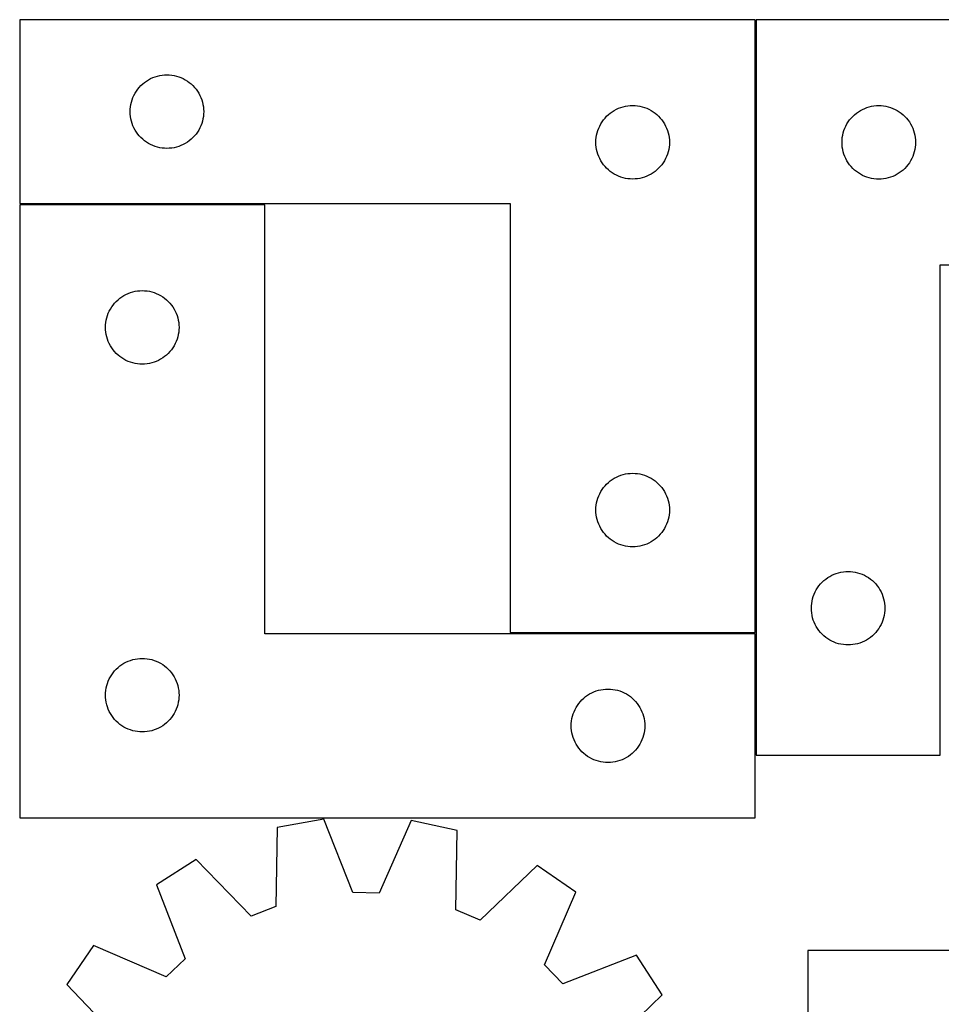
# Model space of a CAD drawing. Header units: millimetres. Extents: x 7 to 1243, y 7 to 1260.
# Tile 13 of 20: x 7 to 232, y 1019 to 1260. Entities that reach past the tile are written whole.
import ezdxf

# ---------------------------------------------------------------- set-up
doc = ezdxf.new("R2010")
doc.units = ezdxf.units.MM
doc.layers.add('CUT', color=7, linetype='CONTINUOUS', true_color=0x000000)

msp = doc.modelspace()

# ---------------------------------------------------------------- linework, layer by layer
at = {"layer": 'CUT'}
for p, q in [((186.55987, 1259.63703), (6.55987, 1259.63703)), ((6.55987, 1259.63703), (6.55987, 1214.63703)), ((186.55987, 1109.63703), (186.55987, 1259.63703)), ((186.80828, 1259.617735), (186.80828, 1079.617735)), ((336.80828, 1259.617735), (186.80828, 1259.617735)), ((39.666915, 1245.659401), (40.230498, 1245.830362)), ((40.230498, 1245.830362), (40.804057, 1245.964097)), ((40.804057, 1245.964097), (41.385134, 1246.060034)), ((41.385134, 1246.060034), (41.971242, 1246.11776)), ((41.971242, 1246.11776), (42.55987, 1246.13703)), ((42.55987, 1246.13703), (43.148498, 1246.11776)), ((43.148498, 1246.11776), (43.734606, 1246.060034)), ((43.734606, 1246.060034), (44.315683, 1245.964097)), ((44.315683, 1245.964097), (44.889241, 1245.830362)), ((44.889241, 1245.830362), (45.452825, 1245.659401)), ((35.793312, 1243.071142), (36.195909, 1243.500991)), ((36.195909, 1243.500991), (36.625758, 1243.903588)), ((36.625758, 1243.903588), (37.081017, 1244.27721)), ((37.081017, 1244.27721), (37.559738, 1244.620256)), ((37.559738, 1244.620256), (38.05987, 1244.931259)), ((38.05987, 1244.931259), (38.579272, 1245.208885)), ((38.579272, 1245.208885), (39.115719, 1245.451946)), ((39.115719, 1245.451946), (39.666915, 1245.659401)), ((45.452825, 1245.659401), (46.004021, 1245.451946)), ((46.004021, 1245.451946), (46.540468, 1245.208885)), ((46.540468, 1245.208885), (47.05987, 1244.931259)), ((47.05987, 1244.931259), (47.560002, 1244.620256)), ((47.560002, 1244.620256), (48.038723, 1244.27721)), ((48.038723, 1244.27721), (48.493982, 1243.903588)), ((48.493982, 1243.903588), (48.923831, 1243.500991)), ((48.923831, 1243.500991), (49.326428, 1243.071142)), ((34.244954, 1240.581181), (34.488015, 1241.117628)), ((34.488015, 1241.117628), (34.765641, 1241.63703)), ((34.765641, 1241.63703), (35.076643, 1242.137162)), ((35.076643, 1242.137162), (35.41969, 1242.615883)), ((35.41969, 1242.615883), (35.793312, 1243.071142)), ((49.326428, 1243.071142), (49.70005, 1242.615883)), ((49.70005, 1242.615883), (50.043096, 1242.137162)), ((50.043096, 1242.137162), (50.354099, 1241.63703)), ((50.354099, 1241.63703), (50.631725, 1241.117628)), ((50.631725, 1241.117628), (50.874786, 1240.581181)), ((33.636866, 1238.311766), (33.732802, 1238.892843)), ((33.732802, 1238.892843), (33.866537, 1239.466401)), ((33.866537, 1239.466401), (34.037499, 1240.029985)), ((34.037499, 1240.029985), (34.244954, 1240.581181)), ((50.874786, 1240.581181), (51.082241, 1240.029985)), ((51.082241, 1240.029985), (51.253202, 1239.466401)), ((51.253202, 1239.466401), (51.386937, 1238.892843)), ((51.386937, 1238.892843), (51.482874, 1238.311766)), ((154.804057, 1238.464097), (155.385134, 1238.560034)), ((155.385134, 1238.560034), (155.971242, 1238.61776)), ((155.971242, 1238.61776), (156.55987, 1238.63703)), ((156.55987, 1238.63703), (157.148498, 1238.61776)), ((157.148498, 1238.61776), (157.734606, 1238.560034)), ((157.734606, 1238.560034), (158.315683, 1238.464097)), ((215.052467, 1238.444803), (215.633544, 1238.540739)), ((215.633544, 1238.540739), (216.219652, 1238.598465)), ((216.219652, 1238.598465), (216.80828, 1238.617735)), ((216.80828, 1238.617735), (217.396908, 1238.598465)), ((217.396908, 1238.598465), (217.983016, 1238.540739)), ((217.983016, 1238.540739), (218.564093, 1238.444803)), ((33.55987, 1237.13703), (33.57914, 1237.725658)), ((33.57914, 1236.548402), (33.55987, 1237.13703)), ((33.57914, 1237.725658), (33.636866, 1238.311766)), ((33.636866, 1235.962294), (33.57914, 1236.548402)), ((51.482874, 1238.311766), (51.5406, 1237.725658)), ((51.5406, 1236.548402), (51.482874, 1235.962294)), ((51.5406, 1237.725658), (51.55987, 1237.13703)), ((51.55987, 1237.13703), (51.5406, 1236.548402)), ((150.195909, 1236.000991), (150.625758, 1236.403588)), ((150.625758, 1236.403588), (151.081017, 1236.77721)), ((151.081017, 1236.77721), (151.559738, 1237.120256)), ((151.559738, 1237.120256), (152.05987, 1237.431259)), ((152.05987, 1237.431259), (152.579272, 1237.708885)), ((152.579272, 1237.708885), (153.115719, 1237.951946)), ((153.115719, 1237.951946), (153.666915, 1238.159401)), ((153.666915, 1238.159401), (154.230498, 1238.330362)), ((154.230498, 1238.330362), (154.804057, 1238.464097)), ((158.315683, 1238.464097), (158.889241, 1238.330362)), ((158.889241, 1238.330362), (159.452825, 1238.159401)), ((159.452825, 1238.159401), (160.004021, 1237.951946)), ((160.004021, 1237.951946), (160.540468, 1237.708885)), ((160.540468, 1237.708885), (161.05987, 1237.431259)), ((161.05987, 1237.431259), (161.560002, 1237.120256)), ((161.560002, 1237.120256), (162.038723, 1236.77721)), ((162.038723, 1236.77721), (162.493982, 1236.403588)), ((162.493982, 1236.403588), (162.923831, 1236.000991)), ((210.444319, 1235.981696), (210.874167, 1236.384293)), ((210.874167, 1236.384293), (211.329427, 1236.757915)), ((211.329427, 1236.757915), (211.808148, 1237.100962)), ((211.808148, 1237.100962), (212.30828, 1237.411964)), ((212.30828, 1237.411964), (212.827682, 1237.68959)), ((212.827682, 1237.68959), (213.364129, 1237.932651)), ((213.364129, 1237.932651), (213.915325, 1238.140106)), ((213.915325, 1238.140106), (214.478908, 1238.311068)), ((214.478908, 1238.311068), (215.052467, 1238.444803)), ((218.564093, 1238.444803), (219.137651, 1238.311068)), ((219.137651, 1238.311068), (219.701235, 1238.140106)), ((219.701235, 1238.140106), (220.252431, 1237.932651)), ((220.252431, 1237.932651), (220.788878, 1237.68959)), ((220.788878, 1237.68959), (221.30828, 1237.411964)), ((221.30828, 1237.411964), (221.808412, 1237.100962)), ((221.808412, 1237.100962), (222.287133, 1236.757915)), ((222.287133, 1236.757915), (222.742392, 1236.384293)), ((222.742392, 1236.384293), (223.172241, 1235.981696)), ((33.732802, 1235.381217), (33.636866, 1235.962294)), ((33.866537, 1234.807658), (33.732802, 1235.381217)), ((34.037499, 1234.244075), (33.866537, 1234.807658)), ((34.244954, 1233.692879), (34.037499, 1234.244075)), ((51.082241, 1234.244075), (50.874786, 1233.692879)), ((51.253202, 1234.807658), (51.082241, 1234.244075)), ((51.386937, 1235.381217), (51.253202, 1234.807658)), ((51.482874, 1235.962294), (51.386937, 1235.381217)), ((148.488015, 1233.617628), (148.765641, 1234.13703)), ((148.765641, 1234.13703), (149.076643, 1234.637162)), ((149.076643, 1234.637162), (149.41969, 1235.115883)), ((149.41969, 1235.115883), (149.793312, 1235.571142)), ((149.793312, 1235.571142), (150.195909, 1236.000991)), ((162.923831, 1236.000991), (163.326428, 1235.571142)), ((163.326428, 1235.571142), (163.70005, 1235.115883)), ((163.70005, 1235.115883), (164.043096, 1234.637162)), ((164.043096, 1234.637162), (164.354099, 1234.13703)), ((164.354099, 1234.13703), (164.631725, 1233.617628)), ((208.736425, 1233.598333), (209.014051, 1234.117735)), ((209.014051, 1234.117735), (209.325053, 1234.617867)), ((209.325053, 1234.617867), (209.6681, 1235.096588)), ((209.6681, 1235.096588), (210.041722, 1235.551847)), ((210.041722, 1235.551847), (210.444319, 1235.981696)), ((223.172241, 1235.981696), (223.574838, 1235.551847)), ((223.574838, 1235.551847), (223.94846, 1235.096588)), ((223.94846, 1235.096588), (224.291506, 1234.617867)), ((224.291506, 1234.617867), (224.602508, 1234.117735)), ((224.602508, 1234.117735), (224.880134, 1233.598333)), ((34.488015, 1233.156432), (34.244954, 1233.692879)), ((34.765641, 1232.63703), (34.488015, 1233.156432)), ((35.076643, 1232.136898), (34.765641, 1232.63703)), ((35.41969, 1231.658177), (35.076643, 1232.136898)), ((35.793312, 1231.202918), (35.41969, 1231.658177)), ((49.70005, 1231.658177), (49.326428, 1231.202918)), ((50.043096, 1232.136898), (49.70005, 1231.658177)), ((50.354099, 1232.63703), (50.043096, 1232.136898)), ((50.631725, 1233.156432), (50.354099, 1232.63703)), ((50.874786, 1233.692879), (50.631725, 1233.156432)), ((147.636866, 1230.811766), (147.732802, 1231.392843)), ((147.732802, 1231.392843), (147.866537, 1231.966401)), ((147.866537, 1231.966401), (148.037499, 1232.529985)), ((148.037499, 1232.529985), (148.244954, 1233.081181)), ((148.244954, 1233.081181), (148.488015, 1233.617628)), ((164.631725, 1233.617628), (164.874786, 1233.081181)), ((164.874786, 1233.081181), (165.082241, 1232.529985)), ((165.082241, 1232.529985), (165.253202, 1231.966401)), ((165.253202, 1231.966401), (165.386937, 1231.392843)), ((165.386937, 1231.392843), (165.482874, 1230.811766)), ((207.885276, 1230.792471), (207.981212, 1231.373548)), ((207.981212, 1231.373548), (208.114947, 1231.947107)), ((208.114947, 1231.947107), (208.285909, 1232.51069)), ((208.285909, 1232.51069), (208.493364, 1233.061886)), ((208.493364, 1233.061886), (208.736425, 1233.598333)), ((224.880134, 1233.598333), (225.123196, 1233.061886)), ((225.123196, 1233.061886), (225.330651, 1232.51069)), ((225.330651, 1232.51069), (225.501612, 1231.947107)), ((225.501612, 1231.947107), (225.635347, 1231.373548)), ((225.635347, 1231.373548), (225.731284, 1230.792471)), ((36.195909, 1230.773069), (35.793312, 1231.202918)), ((36.625758, 1230.370472), (36.195909, 1230.773069)), ((37.081017, 1229.99685), (36.625758, 1230.370472)), ((37.559738, 1229.653803), (37.081017, 1229.99685)), ((38.05987, 1229.342801), (37.559738, 1229.653803)), ((38.579272, 1229.065175), (38.05987, 1229.342801)), ((39.115719, 1228.822114), (38.579272, 1229.065175)), ((46.540468, 1229.065175), (46.004021, 1228.822114)), ((47.05987, 1229.342801), (46.540468, 1229.065175)), ((47.560002, 1229.653803), (47.05987, 1229.342801)), ((48.038723, 1229.99685), (47.560002, 1229.653803)), ((48.493982, 1230.370472), (48.038723, 1229.99685)), ((48.923831, 1230.773069), (48.493982, 1230.370472)), ((49.326428, 1231.202918), (48.923831, 1230.773069)), ((147.55987, 1229.63703), (147.57914, 1230.225658)), ((147.57914, 1229.048402), (147.55987, 1229.63703)), ((147.57914, 1230.225658), (147.636866, 1230.811766)), ((147.636866, 1228.462294), (147.57914, 1229.048402)), ((165.482874, 1230.811766), (165.5406, 1230.225658)), ((165.5406, 1229.048402), (165.482874, 1228.462294)), ((165.5406, 1230.225658), (165.55987, 1229.63703)), ((165.55987, 1229.63703), (165.5406, 1229.048402)), ((207.80828, 1229.617735), (207.82755, 1230.206363)), ((207.82755, 1229.029107), (207.80828, 1229.617735)), ((207.82755, 1230.206363), (207.885276, 1230.792471)), ((207.885276, 1228.442999), (207.82755, 1229.029107)), ((225.731284, 1230.792471), (225.78901, 1230.206363)), ((225.78901, 1229.029107), (225.731284, 1228.442999)), ((225.78901, 1230.206363), (225.80828, 1229.617735)), ((225.80828, 1229.617735), (225.78901, 1229.029107)), ((39.666915, 1228.614659), (39.115719, 1228.822114)), ((40.230498, 1228.443697), (39.666915, 1228.614659)), ((40.804057, 1228.309962), (40.230498, 1228.443697)), ((41.385134, 1228.214026), (40.804057, 1228.309962)), ((41.971242, 1228.1563), (41.385134, 1228.214026)), ((42.55987, 1228.13703), (41.971242, 1228.1563)), ((43.148498, 1228.1563), (42.55987, 1228.13703)), ((43.734606, 1228.214026), (43.148498, 1228.1563)), ((44.315683, 1228.309962), (43.734606, 1228.214026)), ((44.889241, 1228.443697), (44.315683, 1228.309962)), ((45.452825, 1228.614659), (44.889241, 1228.443697)), ((46.004021, 1228.822114), (45.452825, 1228.614659)), ((147.732802, 1227.881217), (147.636866, 1228.462294)), ((147.866537, 1227.307658), (147.732802, 1227.881217)), ((148.037499, 1226.744075), (147.866537, 1227.307658)), ((148.244954, 1226.192879), (148.037499, 1226.744075)), ((165.082241, 1226.744075), (164.874786, 1226.192879)), ((165.253202, 1227.307658), (165.082241, 1226.744075)), ((165.386937, 1227.881217), (165.253202, 1227.307658)), ((165.482874, 1228.462294), (165.386937, 1227.881217)), ((207.981212, 1227.861922), (207.885276, 1228.442999)), ((208.114947, 1227.288364), (207.981212, 1227.861922)), ((208.285909, 1226.72478), (208.114947, 1227.288364)), ((208.493364, 1226.173584), (208.285909, 1226.72478)), ((225.330651, 1226.72478), (225.123196, 1226.173584)), ((225.501612, 1227.288364), (225.330651, 1226.72478)), ((225.635347, 1227.861922), (225.501612, 1227.288364)), ((225.731284, 1228.442999), (225.635347, 1227.861922)), ((148.488015, 1225.656432), (148.244954, 1226.192879)), ((148.765641, 1225.13703), (148.488015, 1225.656432)), ((149.076643, 1224.636898), (148.765641, 1225.13703)), ((149.41969, 1224.158177), (149.076643, 1224.636898)), ((149.793312, 1223.702918), (149.41969, 1224.158177)), ((163.70005, 1224.158177), (163.326428, 1223.702918)), ((164.043096, 1224.636898), (163.70005, 1224.158177)), ((164.354099, 1225.13703), (164.043096, 1224.636898)), ((164.631725, 1225.656432), (164.354099, 1225.13703)), ((164.874786, 1226.192879), (164.631725, 1225.656432)), ((208.736425, 1225.637137), (208.493364, 1226.173584)), ((209.014051, 1225.117735), (208.736425, 1225.637137)), ((209.325053, 1224.617603), (209.014051, 1225.117735)), ((209.6681, 1224.138882), (209.325053, 1224.617603)), ((210.041722, 1223.683623), (209.6681, 1224.138882)), ((223.94846, 1224.138882), (223.574838, 1223.683623)), ((224.291506, 1224.617603), (223.94846, 1224.138882)), ((224.602508, 1225.117735), (224.291506, 1224.617603)), ((224.880134, 1225.637137), (224.602508, 1225.117735)), ((225.123196, 1226.173584), (224.880134, 1225.637137)), ((150.195909, 1223.273069), (149.793312, 1223.702918)), ((150.625758, 1222.870472), (150.195909, 1223.273069)), ((151.081017, 1222.49685), (150.625758, 1222.870472)), ((151.559738, 1222.153803), (151.081017, 1222.49685)), ((152.05987, 1221.842801), (151.559738, 1222.153803)), ((152.579272, 1221.565175), (152.05987, 1221.842801)), ((161.05987, 1221.842801), (160.540468, 1221.565175)), ((161.560002, 1222.153803), (161.05987, 1221.842801)), ((162.038723, 1222.49685), (161.560002, 1222.153803)), ((162.493982, 1222.870472), (162.038723, 1222.49685)), ((162.923831, 1223.273069), (162.493982, 1222.870472)), ((163.326428, 1223.702918), (162.923831, 1223.273069)), ((210.444319, 1223.253774), (210.041722, 1223.683623)), ((210.874167, 1222.851177), (210.444319, 1223.253774)), ((211.329427, 1222.477555), (210.874167, 1222.851177)), ((211.808148, 1222.134509), (211.329427, 1222.477555)), ((212.30828, 1221.823507), (211.808148, 1222.134509)), ((212.827682, 1221.54588), (212.30828, 1221.823507)), ((221.30828, 1221.823507), (220.788878, 1221.54588)), ((221.808412, 1222.134509), (221.30828, 1221.823507)), ((222.287133, 1222.477555), (221.808412, 1222.134509)), ((222.742392, 1222.851177), (222.287133, 1222.477555)), ((223.172241, 1223.253774), (222.742392, 1222.851177)), ((223.574838, 1223.683623), (223.172241, 1223.253774)), ((153.115719, 1221.322114), (152.579272, 1221.565175)), ((153.666915, 1221.114659), (153.115719, 1221.322114)), ((154.230498, 1220.943697), (153.666915, 1221.114659)), ((154.804057, 1220.809962), (154.230498, 1220.943697)), ((155.385134, 1220.714026), (154.804057, 1220.809962)), ((155.971242, 1220.6563), (155.385134, 1220.714026)), ((156.55987, 1220.63703), (155.971242, 1220.6563)), ((157.148498, 1220.6563), (156.55987, 1220.63703)), ((157.734606, 1220.714026), (157.148498, 1220.6563)), ((158.315683, 1220.809962), (157.734606, 1220.714026)), ((158.889241, 1220.943697), (158.315683, 1220.809962)), ((159.452825, 1221.114659), (158.889241, 1220.943697)), ((160.004021, 1221.322114), (159.452825, 1221.114659)), ((160.540468, 1221.565175), (160.004021, 1221.322114)), ((213.364129, 1221.302819), (212.827682, 1221.54588)), ((213.915325, 1221.095364), (213.364129, 1221.302819)), ((214.478908, 1220.924403), (213.915325, 1221.095364)), ((215.052467, 1220.790668), (214.478908, 1220.924403)), ((215.633544, 1220.694731), (215.052467, 1220.790668)), ((216.219652, 1220.637005), (215.633544, 1220.694731)), ((216.80828, 1220.617735), (216.219652, 1220.637005)), ((217.396908, 1220.637005), (216.80828, 1220.617735)), ((217.983016, 1220.694731), (217.396908, 1220.637005)), ((218.564093, 1220.790668), (217.983016, 1220.694731)), ((219.137651, 1220.924403), (218.564093, 1220.790668)), ((219.701235, 1221.095364), (219.137651, 1220.924403)), ((220.252431, 1221.302819), (219.701235, 1221.095364)), ((220.788878, 1221.54588), (220.252431, 1221.302819)), ((6.55987, 1214.63703), (126.55987, 1214.63703)), ((126.55987, 1214.63703), (126.55987, 1109.63703)), ((66.523374, 1214.335024), (6.523374, 1214.335024)), ((6.523374, 1214.335024), (6.523374, 1064.335024)), ((66.523374, 1109.335024), (66.523374, 1214.335024)), ((231.80828, 1079.617735), (231.80828, 1199.617735)), ((231.80828, 1199.617735), (336.80828, 1199.617735)), ((33.079223, 1192.64994), (33.630419, 1192.857396)), ((33.630419, 1192.857396), (34.194003, 1193.028357)), ((34.194003, 1193.028357), (34.767561, 1193.162092)), ((34.767561, 1193.162092), (35.348638, 1193.258028)), ((35.348638, 1193.258028), (35.934746, 1193.315755)), ((35.934746, 1193.315755), (36.523374, 1193.335024)), ((36.523374, 1193.335024), (37.112002, 1193.315755)), ((37.112002, 1193.315755), (37.69811, 1193.258028)), ((37.69811, 1193.258028), (38.279187, 1193.162092)), ((38.279187, 1193.162092), (38.852745, 1193.028357)), ((38.852745, 1193.028357), (39.416329, 1192.857396)), ((39.416329, 1192.857396), (39.967525, 1192.64994)), ((29.756816, 1190.269137), (30.159413, 1190.698985)), ((30.159413, 1190.698985), (30.589262, 1191.101583)), ((30.589262, 1191.101583), (31.044521, 1191.475204)), ((31.044521, 1191.475204), (31.523242, 1191.818251)), ((31.523242, 1191.818251), (32.023374, 1192.129253)), ((32.023374, 1192.129253), (32.542776, 1192.406879)), ((32.542776, 1192.406879), (33.079223, 1192.64994)), ((39.967525, 1192.64994), (40.503972, 1192.406879)), ((40.503972, 1192.406879), (41.023374, 1192.129253)), ((41.023374, 1192.129253), (41.523506, 1191.818251)), ((41.523506, 1191.818251), (42.002227, 1191.475204)), ((42.002227, 1191.475204), (42.457486, 1191.101583)), ((42.457486, 1191.101583), (42.887335, 1190.698985)), ((42.887335, 1190.698985), (43.289932, 1190.269137)), ((28.208458, 1187.779175), (28.451519, 1188.315623)), ((28.451519, 1188.315623), (28.729145, 1188.835024)), ((28.729145, 1188.835024), (29.040147, 1189.335156)), ((29.040147, 1189.335156), (29.383194, 1189.813877)), ((29.383194, 1189.813877), (29.756816, 1190.269137)), ((43.289932, 1190.269137), (43.663554, 1189.813877)), ((43.663554, 1189.813877), (44.0066, 1189.335156)), ((44.0066, 1189.335156), (44.317603, 1188.835024)), ((44.317603, 1188.835024), (44.595229, 1188.315623)), ((44.595229, 1188.315623), (44.83829, 1187.779175)), ((27.60037, 1185.50976), (27.696306, 1186.090837)), ((27.696306, 1186.090837), (27.830042, 1186.664396)), ((27.830042, 1186.664396), (28.001003, 1187.22798)), ((28.001003, 1187.22798), (28.208458, 1187.779175)), ((44.83829, 1187.779175), (45.045745, 1187.22798)), ((45.045745, 1187.22798), (45.216706, 1186.664396)), ((45.216706, 1186.664396), (45.350441, 1186.090837)), ((45.350441, 1186.090837), (45.446378, 1185.50976)), ((27.523374, 1184.335024), (27.542644, 1184.923653)), ((27.542644, 1183.746396), (27.523374, 1184.335024)), ((27.542644, 1184.923653), (27.60037, 1185.50976)), ((27.60037, 1183.160289), (27.542644, 1183.746396)), ((27.696306, 1182.579211), (27.60037, 1183.160289)), ((45.446378, 1183.160289), (45.350441, 1182.579211)), ((45.446378, 1185.50976), (45.504104, 1184.923653)), ((45.504104, 1183.746396), (45.446378, 1183.160289)), ((45.504104, 1184.923653), (45.523374, 1184.335024)), ((45.523374, 1184.335024), (45.504104, 1183.746396)), ((27.830042, 1182.005653), (27.696306, 1182.579211)), ((28.001003, 1181.442069), (27.830042, 1182.005653)), ((28.208458, 1180.890874), (28.001003, 1181.442069)), ((28.451519, 1180.354426), (28.208458, 1180.890874)), ((44.83829, 1180.890874), (44.595229, 1180.354426)), ((45.045745, 1181.442069), (44.83829, 1180.890874)), ((45.216706, 1182.005653), (45.045745, 1181.442069)), ((45.350441, 1182.579211), (45.216706, 1182.005653)), ((28.729145, 1179.835024), (28.451519, 1180.354426)), ((29.040147, 1179.334892), (28.729145, 1179.835024)), ((29.383194, 1178.856172), (29.040147, 1179.334892)), ((29.756816, 1178.400912), (29.383194, 1178.856172)), ((30.159413, 1177.971063), (29.756816, 1178.400912)), ((43.289932, 1178.400912), (42.887335, 1177.971063)), ((43.663554, 1178.856172), (43.289932, 1178.400912)), ((44.0066, 1179.334892), (43.663554, 1178.856172)), ((44.317603, 1179.835024), (44.0066, 1179.334892)), ((44.595229, 1180.354426), (44.317603, 1179.835024)), ((30.589262, 1177.568466), (30.159413, 1177.971063)), ((31.044521, 1177.194844), (30.589262, 1177.568466)), ((31.523242, 1176.851798), (31.044521, 1177.194844)), ((32.023374, 1176.540796), (31.523242, 1176.851798)), ((32.542776, 1176.26317), (32.023374, 1176.540796)), ((33.079223, 1176.020109), (32.542776, 1176.26317)), ((33.630419, 1175.812653), (33.079223, 1176.020109)), ((39.967525, 1176.020109), (39.416329, 1175.812653)), ((40.503972, 1176.26317), (39.967525, 1176.020109)), ((41.023374, 1176.540796), (40.503972, 1176.26317)), ((41.523506, 1176.851798), (41.023374, 1176.540796)), ((42.002227, 1177.194844), (41.523506, 1176.851798)), ((42.457486, 1177.568466), (42.002227, 1177.194844)), ((42.887335, 1177.971063), (42.457486, 1177.568466)), ((34.194003, 1175.641692), (33.630419, 1175.812653)), ((34.767561, 1175.507957), (34.194003, 1175.641692)), ((35.348638, 1175.412021), (34.767561, 1175.507957)), ((35.934746, 1175.354294), (35.348638, 1175.412021)), ((36.523374, 1175.335024), (35.934746, 1175.354294)), ((37.112002, 1175.354294), (36.523374, 1175.335024)), ((37.69811, 1175.412021), (37.112002, 1175.354294)), ((38.279187, 1175.507957), (37.69811, 1175.412021)), ((38.852745, 1175.641692), (38.279187, 1175.507957)), ((39.416329, 1175.812653), (38.852745, 1175.641692)), ((151.081017, 1146.77721), (151.559738, 1147.120256)), ((151.559738, 1147.120256), (152.05987, 1147.431259)), ((152.05987, 1147.431259), (152.579272, 1147.708885)), ((152.579272, 1147.708885), (153.115719, 1147.951946)), ((153.115719, 1147.951946), (153.666915, 1148.159401)), ((153.666915, 1148.159401), (154.230498, 1148.330362)), ((154.230498, 1148.330362), (154.804057, 1148.464097)), ((154.804057, 1148.464097), (155.385134, 1148.560034)), ((155.385134, 1148.560034), (155.971242, 1148.61776)), ((155.971242, 1148.61776), (156.55987, 1148.63703)), ((156.55987, 1148.63703), (157.148498, 1148.61776)), ((157.148498, 1148.61776), (157.734606, 1148.560034)), ((157.734606, 1148.560034), (158.315683, 1148.464097)), ((158.315683, 1148.464097), (158.889241, 1148.330362)), ((158.889241, 1148.330362), (159.452825, 1148.159401)), ((159.452825, 1148.159401), (160.004021, 1147.951946)), ((160.004021, 1147.951946), (160.540468, 1147.708885)), ((160.540468, 1147.708885), (161.05987, 1147.431259)), ((161.05987, 1147.431259), (161.560002, 1147.120256)), ((161.560002, 1147.120256), (162.038723, 1146.77721)), ((148.765641, 1144.13703), (149.076643, 1144.637162)), ((149.076643, 1144.637162), (149.41969, 1145.115883)), ((149.41969, 1145.115883), (149.793312, 1145.571142)), ((149.793312, 1145.571142), (150.195909, 1146.000991)), ((150.195909, 1146.000991), (150.625758, 1146.403588)), ((150.625758, 1146.403588), (151.081017, 1146.77721)), ((162.038723, 1146.77721), (162.493982, 1146.403588)), ((162.493982, 1146.403588), (162.923831, 1146.000991)), ((162.923831, 1146.000991), (163.326428, 1145.571142)), ((163.326428, 1145.571142), (163.70005, 1145.115883)), ((163.70005, 1145.115883), (164.043096, 1144.637162)), ((164.043096, 1144.637162), (164.354099, 1144.13703)), ((147.866537, 1141.966401), (148.037499, 1142.529985)), ((148.037499, 1142.529985), (148.244954, 1143.081181)), ((148.244954, 1143.081181), (148.488015, 1143.617628)), ((148.488015, 1143.617628), (148.765641, 1144.13703)), ((164.354099, 1144.13703), (164.631725, 1143.617628)), ((164.631725, 1143.617628), (164.874786, 1143.081181)), ((164.874786, 1143.081181), (165.082241, 1142.529985)), ((165.082241, 1142.529985), (165.253202, 1141.966401)), ((147.55987, 1139.63703), (147.57914, 1140.225658)), ((147.57914, 1140.225658), (147.636866, 1140.811766)), ((147.636866, 1140.811766), (147.732802, 1141.392843)), ((147.732802, 1141.392843), (147.866537, 1141.966401)), ((165.253202, 1141.966401), (165.386937, 1141.392843)), ((165.386937, 1141.392843), (165.482874, 1140.811766)), ((165.482874, 1140.811766), (165.5406, 1140.225658)), ((165.5406, 1140.225658), (165.55987, 1139.63703)), ((147.57914, 1139.048402), (147.55987, 1139.63703)), ((147.636866, 1138.462294), (147.57914, 1139.048402)), ((147.732802, 1137.881217), (147.636866, 1138.462294)), ((147.866537, 1137.307658), (147.732802, 1137.881217)), ((165.386937, 1137.881217), (165.253202, 1137.307658)), ((165.482874, 1138.462294), (165.386937, 1137.881217)), ((165.5406, 1139.048402), (165.482874, 1138.462294)), ((165.55987, 1139.63703), (165.5406, 1139.048402)), ((148.037499, 1136.744075), (147.866537, 1137.307658)), ((148.244954, 1136.192879), (148.037499, 1136.744075)), ((148.488015, 1135.656432), (148.244954, 1136.192879)), ((148.765641, 1135.13703), (148.488015, 1135.656432)), ((149.076643, 1134.636898), (148.765641, 1135.13703)), ((164.354099, 1135.13703), (164.043096, 1134.636898)), ((164.631725, 1135.656432), (164.354099, 1135.13703)), ((164.874786, 1136.192879), (164.631725, 1135.656432)), ((165.082241, 1136.744075), (164.874786, 1136.192879)), ((165.253202, 1137.307658), (165.082241, 1136.744075)), ((149.41969, 1134.158177), (149.076643, 1134.636898)), ((149.793312, 1133.702918), (149.41969, 1134.158177)), ((150.195909, 1133.273069), (149.793312, 1133.702918)), ((150.625758, 1132.870472), (150.195909, 1133.273069)), ((151.081017, 1132.49685), (150.625758, 1132.870472)), ((162.493982, 1132.870472), (162.038723, 1132.49685)), ((162.923831, 1133.273069), (162.493982, 1132.870472)), ((163.326428, 1133.702918), (162.923831, 1133.273069)), ((163.70005, 1134.158177), (163.326428, 1133.702918)), ((164.043096, 1134.636898), (163.70005, 1134.158177)), ((151.559738, 1132.153803), (151.081017, 1132.49685)), ((152.05987, 1131.842801), (151.559738, 1132.153803)), ((152.579272, 1131.565175), (152.05987, 1131.842801)), ((153.115719, 1131.322114), (152.579272, 1131.565175)), ((153.666915, 1131.114659), (153.115719, 1131.322114)), ((154.230498, 1130.943697), (153.666915, 1131.114659)), ((154.804057, 1130.809962), (154.230498, 1130.943697)), ((155.385134, 1130.714026), (154.804057, 1130.809962)), ((155.971242, 1130.6563), (155.385134, 1130.714026)), ((156.55987, 1130.63703), (155.971242, 1130.6563)), ((157.148498, 1130.6563), (156.55987, 1130.63703)), ((157.734606, 1130.714026), (157.148498, 1130.6563)), ((158.315683, 1130.809962), (157.734606, 1130.714026)), ((158.889241, 1130.943697), (158.315683, 1130.809962)), ((159.452825, 1131.114659), (158.889241, 1130.943697)), ((160.004021, 1131.322114), (159.452825, 1131.114659)), ((160.540468, 1131.565175), (160.004021, 1131.322114)), ((161.05987, 1131.842801), (160.540468, 1131.565175)), ((161.560002, 1132.153803), (161.05987, 1131.842801)), ((162.038723, 1132.49685), (161.560002, 1132.153803)), ((203.829427, 1122.757915), (204.308148, 1123.100962)), ((204.308148, 1123.100962), (204.80828, 1123.411964)), ((204.80828, 1123.411964), (205.327682, 1123.68959)), ((205.327682, 1123.68959), (205.864129, 1123.932651)), ((205.864129, 1123.932651), (206.415325, 1124.140106)), ((206.415325, 1124.140106), (206.978908, 1124.311068)), ((206.978908, 1124.311068), (207.552467, 1124.444803)), ((207.552467, 1124.444803), (208.133544, 1124.540739)), ((208.133544, 1124.540739), (208.719652, 1124.598465)), ((208.719652, 1124.598465), (209.30828, 1124.617735)), ((209.30828, 1124.617735), (209.896908, 1124.598465)), ((209.896908, 1124.598465), (210.483016, 1124.540739)), ((210.483016, 1124.540739), (211.064093, 1124.444803)), ((211.064093, 1124.444803), (211.637651, 1124.311068)), ((211.637651, 1124.311068), (212.201235, 1124.140106)), ((212.201235, 1124.140106), (212.752431, 1123.932651)), ((212.752431, 1123.932651), (213.288878, 1123.68959)), ((213.288878, 1123.68959), (213.80828, 1123.411964)), ((213.80828, 1123.411964), (214.308412, 1123.100962)), ((214.308412, 1123.100962), (214.787133, 1122.757915)), ((201.514051, 1120.117735), (201.825053, 1120.617867)), ((201.825053, 1120.617867), (202.1681, 1121.096588)), ((202.1681, 1121.096588), (202.541722, 1121.551847)), ((202.541722, 1121.551847), (202.944319, 1121.981696)), ((202.944319, 1121.981696), (203.374167, 1122.384293)), ((203.374167, 1122.384293), (203.829427, 1122.757915)), ((214.787133, 1122.757915), (215.242392, 1122.384293)), ((215.242392, 1122.384293), (215.672241, 1121.981696)), ((215.672241, 1121.981696), (216.074838, 1121.551847)), ((216.074838, 1121.551847), (216.44846, 1121.096588)), ((216.44846, 1121.096588), (216.791506, 1120.617867)), ((216.791506, 1120.617867), (217.102508, 1120.117735)), ((200.614947, 1117.947107), (200.785909, 1118.51069)), ((200.785909, 1118.51069), (200.993364, 1119.061886)), ((200.993364, 1119.061886), (201.236425, 1119.598333)), ((201.236425, 1119.598333), (201.514051, 1120.117735)), ((217.102508, 1120.117735), (217.380134, 1119.598333)), ((217.380134, 1119.598333), (217.623196, 1119.061886)), ((217.623196, 1119.061886), (217.830651, 1118.51069)), ((217.830651, 1118.51069), (218.001612, 1117.947107)), ((200.30828, 1115.617735), (200.32755, 1116.206363)), ((200.32755, 1116.206363), (200.385276, 1116.792471)), ((200.385276, 1116.792471), (200.481212, 1117.373548)), ((200.481212, 1117.373548), (200.614947, 1117.947107)), ((218.001612, 1117.947107), (218.135347, 1117.373548)), ((218.135347, 1117.373548), (218.231284, 1116.792471)), ((218.231284, 1116.792471), (218.28901, 1116.206363)), ((218.28901, 1116.206363), (218.30828, 1115.617735)), ((200.32755, 1115.029107), (200.30828, 1115.617735)), ((200.385276, 1114.442999), (200.32755, 1115.029107)), ((200.481212, 1113.861922), (200.385276, 1114.442999)), ((200.614947, 1113.288364), (200.481212, 1113.861922)), ((200.785909, 1112.72478), (200.614947, 1113.288364)), ((218.001612, 1113.288364), (217.830651, 1112.72478)), ((218.135347, 1113.861922), (218.001612, 1113.288364)), ((218.231284, 1114.442999), (218.135347, 1113.861922)), ((218.28901, 1115.029107), (218.231284, 1114.442999)), ((218.30828, 1115.617735), (218.28901, 1115.029107)), ((200.993364, 1112.173584), (200.785909, 1112.72478)), ((201.236425, 1111.637137), (200.993364, 1112.173584)), ((201.514051, 1111.117735), (201.236425, 1111.637137)), ((201.825053, 1110.617603), (201.514051, 1111.117735)), ((217.102508, 1111.117735), (216.791506, 1110.617603)), ((217.380134, 1111.637137), (217.102508, 1111.117735)), ((217.623196, 1112.173584), (217.380134, 1111.637137)), ((217.830651, 1112.72478), (217.623196, 1112.173584)), ((186.523374, 1109.335024), (66.523374, 1109.335024)), ((126.55987, 1109.63703), (186.55987, 1109.63703)), ((186.523374, 1064.335024), (186.523374, 1109.335024)), ((202.1681, 1110.138882), (201.825053, 1110.617603)), ((202.541722, 1109.683623), (202.1681, 1110.138882)), ((202.944319, 1109.253774), (202.541722, 1109.683623)), ((203.374167, 1108.851177), (202.944319, 1109.253774)), ((203.829427, 1108.477555), (203.374167, 1108.851177)), ((204.308148, 1108.134509), (203.829427, 1108.477555)), ((214.787133, 1108.477555), (214.308412, 1108.134509)), ((215.242392, 1108.851177), (214.787133, 1108.477555)), ((215.672241, 1109.253774), (215.242392, 1108.851177)), ((216.074838, 1109.683623), (215.672241, 1109.253774)), ((216.44846, 1110.138882), (216.074838, 1109.683623)), ((216.791506, 1110.617603), (216.44846, 1110.138882)), ((204.80828, 1107.823507), (204.308148, 1108.134509)), ((205.327682, 1107.54588), (204.80828, 1107.823507)), ((205.864129, 1107.302819), (205.327682, 1107.54588)), ((206.415325, 1107.095364), (205.864129, 1107.302819)), ((206.978908, 1106.924403), (206.415325, 1107.095364)), ((207.552467, 1106.790668), (206.978908, 1106.924403)), ((208.133544, 1106.694731), (207.552467, 1106.790668)), ((208.719652, 1106.637005), (208.133544, 1106.694731)), ((209.30828, 1106.617735), (208.719652, 1106.637005)), ((209.896908, 1106.637005), (209.30828, 1106.617735)), ((210.483016, 1106.694731), (209.896908, 1106.637005)), ((211.064093, 1106.790668), (210.483016, 1106.694731)), ((211.637651, 1106.924403), (211.064093, 1106.790668)), ((212.201235, 1107.095364), (211.637651, 1106.924403)), ((212.752431, 1107.302819), (212.201235, 1107.095364)), ((213.288878, 1107.54588), (212.752431, 1107.302819)), ((213.80828, 1107.823507), (213.288878, 1107.54588)), ((214.308412, 1108.134509), (213.80828, 1107.823507)), ((30.589262, 1101.101583), (31.044521, 1101.475204)), ((31.044521, 1101.475204), (31.523242, 1101.818251)), ((31.523242, 1101.818251), (32.023374, 1102.129253)), ((32.023374, 1102.129253), (32.542776, 1102.406879)), ((32.542776, 1102.406879), (33.079223, 1102.64994)), ((33.079223, 1102.64994), (33.630419, 1102.857396)), ((33.630419, 1102.857396), (34.194003, 1103.028357)), ((34.194003, 1103.028357), (34.767561, 1103.162092)), ((34.767561, 1103.162092), (35.348638, 1103.258028)), ((35.348638, 1103.258028), (35.934746, 1103.315755)), ((35.934746, 1103.315755), (36.523374, 1103.335024)), ((36.523374, 1103.335024), (37.112002, 1103.315755)), ((37.112002, 1103.315755), (37.69811, 1103.258028)), ((37.69811, 1103.258028), (38.279187, 1103.162092)), ((38.279187, 1103.162092), (38.852745, 1103.028357)), ((38.852745, 1103.028357), (39.416329, 1102.857396)), ((39.416329, 1102.857396), (39.967525, 1102.64994)), ((39.967525, 1102.64994), (40.503972, 1102.406879)), ((40.503972, 1102.406879), (41.023374, 1102.129253)), ((41.023374, 1102.129253), (41.523506, 1101.818251)), ((41.523506, 1101.818251), (42.002227, 1101.475204)), ((42.002227, 1101.475204), (42.457486, 1101.101583)), ((28.451519, 1098.315623), (28.729145, 1098.835024)), ((28.729145, 1098.835024), (29.040147, 1099.335156)), ((29.040147, 1099.335156), (29.383194, 1099.813877)), ((29.383194, 1099.813877), (29.756816, 1100.269137)), ((29.756816, 1100.269137), (30.159413, 1100.698985)), ((30.159413, 1100.698985), (30.589262, 1101.101583)), ((42.457486, 1101.101583), (42.887335, 1100.698985)), ((42.887335, 1100.698985), (43.289932, 1100.269137)), ((43.289932, 1100.269137), (43.663554, 1099.813877)), ((43.663554, 1099.813877), (44.0066, 1099.335156)), ((44.0066, 1099.335156), (44.317603, 1098.835024)), ((44.317603, 1098.835024), (44.595229, 1098.315623)), ((27.696306, 1096.090837), (27.830042, 1096.664396)), ((27.830042, 1096.664396), (28.001003, 1097.22798)), ((28.001003, 1097.22798), (28.208458, 1097.779175)), ((28.208458, 1097.779175), (28.451519, 1098.315623)), ((44.595229, 1098.315623), (44.83829, 1097.779175)), ((44.83829, 1097.779175), (45.045745, 1097.22798)), ((45.045745, 1097.22798), (45.216706, 1096.664396)), ((45.216706, 1096.664396), (45.350441, 1096.090837)), ((27.523374, 1094.335024), (27.542644, 1094.923653)), ((27.542644, 1093.746396), (27.523374, 1094.335024)), ((27.542644, 1094.923653), (27.60037, 1095.50976)), ((27.60037, 1095.50976), (27.696306, 1096.090837)), ((45.350441, 1096.090837), (45.446378, 1095.50976)), ((45.446378, 1095.50976), (45.504104, 1094.923653)), ((45.504104, 1094.923653), (45.523374, 1094.335024)), ((45.523374, 1094.335024), (45.504104, 1093.746396)), ((144.589262, 1093.601583), (145.044521, 1093.975204)), ((145.044521, 1093.975204), (145.523242, 1094.318251)), ((145.523242, 1094.318251), (146.023374, 1094.629253)), ((146.023374, 1094.629253), (146.542776, 1094.906879)), ((146.542776, 1094.906879), (147.079223, 1095.14994)), ((147.079223, 1095.14994), (147.630419, 1095.357396)), ((147.630419, 1095.357396), (148.194003, 1095.528357)), ((148.194003, 1095.528357), (148.767561, 1095.662092)), ((148.767561, 1095.662092), (149.348638, 1095.758028)), ((149.348638, 1095.758028), (149.934746, 1095.815755)), ((149.934746, 1095.815755), (150.523374, 1095.835024)), ((150.523374, 1095.835024), (151.112002, 1095.815755)), ((151.112002, 1095.815755), (151.69811, 1095.758028)), ((151.69811, 1095.758028), (152.279187, 1095.662092)), ((152.279187, 1095.662092), (152.852745, 1095.528357)), ((152.852745, 1095.528357), (153.416329, 1095.357396)), ((153.416329, 1095.357396), (153.967525, 1095.14994)), ((153.967525, 1095.14994), (154.503972, 1094.906879)), ((154.503972, 1094.906879), (155.023374, 1094.629253)), ((155.023374, 1094.629253), (155.523506, 1094.318251)), ((155.523506, 1094.318251), (156.002227, 1093.975204)), ((156.002227, 1093.975204), (156.457486, 1093.601583)), ((27.60037, 1093.160289), (27.542644, 1093.746396)), ((27.696306, 1092.579211), (27.60037, 1093.160289)), ((27.830042, 1092.005653), (27.696306, 1092.579211)), ((28.001003, 1091.442069), (27.830042, 1092.005653)), ((45.216706, 1092.005653), (45.045745, 1091.442069)), ((45.350441, 1092.579211), (45.216706, 1092.005653)), ((45.446378, 1093.160289), (45.350441, 1092.579211)), ((45.504104, 1093.746396), (45.446378, 1093.160289)), ((142.729145, 1091.335024), (143.040147, 1091.835156)), ((143.040147, 1091.835156), (143.383194, 1092.313877)), ((143.383194, 1092.313877), (143.756816, 1092.769137)), ((143.756816, 1092.769137), (144.159413, 1093.198985)), ((144.159413, 1093.198985), (144.589262, 1093.601583)), ((156.457486, 1093.601583), (156.887335, 1093.198985)), ((156.887335, 1093.198985), (157.289932, 1092.769137)), ((157.289932, 1092.769137), (157.663554, 1092.313877)), ((157.663554, 1092.313877), (158.0066, 1091.835156)), ((158.0066, 1091.835156), (158.317603, 1091.335024)), ((28.208458, 1090.890874), (28.001003, 1091.442069)), ((28.451519, 1090.354426), (28.208458, 1090.890874)), ((28.729145, 1089.835024), (28.451519, 1090.354426)), ((29.040147, 1089.334892), (28.729145, 1089.835024)), ((29.383194, 1088.856172), (29.040147, 1089.334892)), ((44.0066, 1089.334892), (43.663554, 1088.856172)), ((44.317603, 1089.835024), (44.0066, 1089.334892)), ((44.595229, 1090.354426), (44.317603, 1089.835024)), ((44.83829, 1090.890874), (44.595229, 1090.354426)), ((45.045745, 1091.442069), (44.83829, 1090.890874)), ((141.696306, 1088.590837), (141.830042, 1089.164396)), ((141.830042, 1089.164396), (142.001003, 1089.72798)), ((142.001003, 1089.72798), (142.208458, 1090.279175)), ((142.208458, 1090.279175), (142.451519, 1090.815623)), ((142.451519, 1090.815623), (142.729145, 1091.335024)), ((158.317603, 1091.335024), (158.595229, 1090.815623)), ((158.595229, 1090.815623), (158.83829, 1090.279175)), ((158.83829, 1090.279175), (159.045745, 1089.72798)), ((159.045745, 1089.72798), (159.216706, 1089.164396)), ((159.216706, 1089.164396), (159.350441, 1088.590837)), ((29.756816, 1088.400912), (29.383194, 1088.856172)), ((30.159413, 1087.971063), (29.756816, 1088.400912)), ((30.589262, 1087.568466), (30.159413, 1087.971063)), ((31.044521, 1087.194844), (30.589262, 1087.568466)), ((31.523242, 1086.851798), (31.044521, 1087.194844)), ((32.023374, 1086.540796), (31.523242, 1086.851798)), ((41.523506, 1086.851798), (41.023374, 1086.540796)), ((42.002227, 1087.194844), (41.523506, 1086.851798)), ((42.457486, 1087.568466), (42.002227, 1087.194844)), ((42.887335, 1087.971063), (42.457486, 1087.568466)), ((43.289932, 1088.400912), (42.887335, 1087.971063)), ((43.663554, 1088.856172), (43.289932, 1088.400912)), ((141.523374, 1086.835024), (141.542644, 1087.423653)), ((141.542644, 1086.246396), (141.523374, 1086.835024)), ((141.542644, 1087.423653), (141.60037, 1088.00976)), ((141.60037, 1088.00976), (141.696306, 1088.590837)), ((159.350441, 1088.590837), (159.446378, 1088.00976)), ((159.446378, 1088.00976), (159.504104, 1087.423653)), ((159.504104, 1087.423653), (159.523374, 1086.835024)), ((159.523374, 1086.835024), (159.504104, 1086.246396)), ((32.542776, 1086.26317), (32.023374, 1086.540796)), ((33.079223, 1086.020109), (32.542776, 1086.26317)), ((33.630419, 1085.812653), (33.079223, 1086.020109)), ((34.194003, 1085.641692), (33.630419, 1085.812653)), ((34.767561, 1085.507957), (34.194003, 1085.641692)), ((35.348638, 1085.412021), (34.767561, 1085.507957)), ((35.934746, 1085.354294), (35.348638, 1085.412021)), ((36.523374, 1085.335024), (35.934746, 1085.354294)), ((37.112002, 1085.354294), (36.523374, 1085.335024)), ((37.69811, 1085.412021), (37.112002, 1085.354294)), ((38.279187, 1085.507957), (37.69811, 1085.412021)), ((38.852745, 1085.641692), (38.279187, 1085.507957)), ((39.416329, 1085.812653), (38.852745, 1085.641692)), ((39.967525, 1086.020109), (39.416329, 1085.812653)), ((40.503972, 1086.26317), (39.967525, 1086.020109)), ((41.023374, 1086.540796), (40.503972, 1086.26317)), ((141.60037, 1085.660289), (141.542644, 1086.246396)), ((141.696306, 1085.079211), (141.60037, 1085.660289)), ((141.830042, 1084.505653), (141.696306, 1085.079211)), ((142.001003, 1083.942069), (141.830042, 1084.505653)), ((159.216706, 1084.505653), (159.045745, 1083.942069)), ((159.350441, 1085.079211), (159.216706, 1084.505653)), ((159.446378, 1085.660289), (159.350441, 1085.079211)), ((159.504104, 1086.246396), (159.446378, 1085.660289)), ((142.208458, 1083.390874), (142.001003, 1083.942069)), ((142.451519, 1082.854426), (142.208458, 1083.390874)), ((142.729145, 1082.335024), (142.451519, 1082.854426)), ((143.040147, 1081.834892), (142.729145, 1082.335024)), ((158.317603, 1082.335024), (158.0066, 1081.834892)), ((158.595229, 1082.854426), (158.317603, 1082.335024)), ((158.83829, 1083.390874), (158.595229, 1082.854426)), ((159.045745, 1083.942069), (158.83829, 1083.390874)), ((143.383194, 1081.356172), (143.040147, 1081.834892)), ((143.756816, 1080.900912), (143.383194, 1081.356172)), ((144.159413, 1080.471063), (143.756816, 1080.900912)), ((144.589262, 1080.068466), (144.159413, 1080.471063)), ((145.044521, 1079.694844), (144.589262, 1080.068466)), ((145.523242, 1079.351798), (145.044521, 1079.694844)), ((156.002227, 1079.694844), (155.523506, 1079.351798)), ((156.457486, 1080.068466), (156.002227, 1079.694844)), ((156.887335, 1080.471063), (156.457486, 1080.068466)), ((157.289932, 1080.900912), (156.887335, 1080.471063)), ((157.663554, 1081.356172), (157.289932, 1080.900912)), ((158.0066, 1081.834892), (157.663554, 1081.356172)), ((186.80828, 1079.617735), (231.80828, 1079.617735)), ((146.023374, 1079.040796), (145.523242, 1079.351798)), ((146.542776, 1078.76317), (146.023374, 1079.040796)), ((147.079223, 1078.520109), (146.542776, 1078.76317)), ((147.630419, 1078.312653), (147.079223, 1078.520109)), ((148.194003, 1078.141692), (147.630419, 1078.312653)), ((148.767561, 1078.007957), (148.194003, 1078.141692)), ((149.348638, 1077.912021), (148.767561, 1078.007957)), ((149.934746, 1077.854294), (149.348638, 1077.912021)), ((150.523374, 1077.835024), (149.934746, 1077.854294)), ((151.112002, 1077.854294), (150.523374, 1077.835024)), ((151.69811, 1077.912021), (151.112002, 1077.854294)), ((152.279187, 1078.007957), (151.69811, 1077.912021)), ((152.852745, 1078.141692), (152.279187, 1078.007957)), ((153.416329, 1078.312653), (152.852745, 1078.141692)), ((153.967525, 1078.520109), (153.416329, 1078.312653)), ((154.503972, 1078.76317), (153.967525, 1078.520109)), ((155.023374, 1079.040796), (154.503972, 1078.76317)), ((155.523506, 1079.351798), (155.023374, 1079.040796)), ((6.523374, 1064.335024), (186.523374, 1064.335024)), ((80.938319, 1064.027301), (69.586182, 1061.974386)), ((88.102072, 1046.023883), (80.938319, 1064.027301)), ((102.318274, 1063.654322), (94.530922, 1045.91173)), ((113.591897, 1061.206694), (102.318274, 1063.654322)), ((69.586182, 1061.974386), (69.181402, 1042.602278)), ((113.320733, 1041.832255), (113.591897, 1061.206694)), ((49.690946, 1054.137219), (39.988556, 1047.896298)), ((63.199001, 1040.24568), (49.690946, 1054.137219)), ((133.201668, 1052.680351), (119.217296, 1039.268425)), ((142.680471, 1046.104809), (133.201668, 1052.680351)), ((39.988556, 1047.896298), (47.027973, 1029.843901)), ((94.530922, 1045.91173), (88.102072, 1046.023883)), ((135.015671, 1028.308932), (142.680471, 1046.104809)), ((69.181402, 1042.602278), (63.199001, 1040.24568)), ((119.217296, 1039.268425), (113.320733, 1041.832255)), ((24.606908, 1033.042123), (18.031366, 1023.56332)), ((42.402786, 1025.377322), (24.606908, 1033.042123)), ((379.447931, 1031.83576), (199.447931, 1031.83576)), ((199.447931, 1031.83576), (199.447931, 986.83576)), ((47.027973, 1029.843901), (42.402786, 1025.377322)), ((157.534646, 1030.723161), (139.48225, 1023.683744)), ((163.775567, 1021.020771), (157.534646, 1030.723161)), ((139.48225, 1023.683744), (135.015671, 1028.308932)), ((18.031366, 1023.56332), (31.443292, 1009.578948)), ((149.884028, 1007.512717), (163.775567, 1021.020771))]:
    msp.add_line(p, q, dxfattribs=at)

doc.saveas('drawing.dxf')
